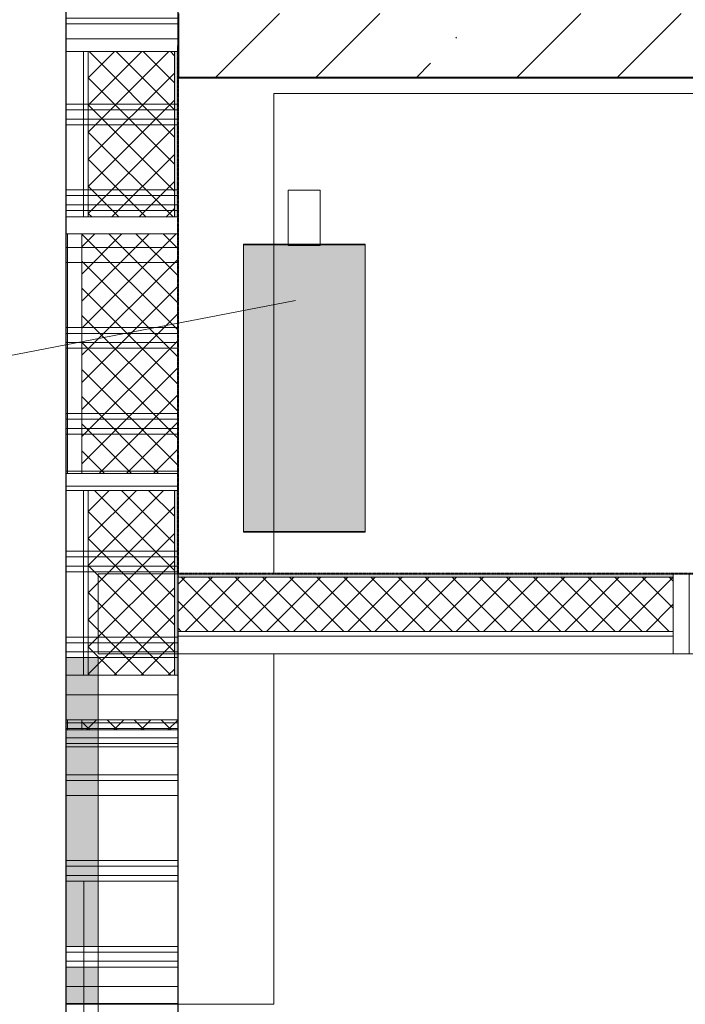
# Model space of a CAD drawing. Header units: millimetres. Extents: x 105028 to 874735, y -568483 to 191941.
# Tile 70 of 135: x 334318 to 336401, y 153185 to 156269. Entities that reach past the tile are written whole.
import ezdxf

# ---------------------------------------------------------------- set-up
doc = ezdxf.new("R2010")
doc.units = ezdxf.units.MM
doc.linetypes.add('ADSK_Штриховая_ш3 п1_5', pattern=[4.5, 3, -1.5])
doc.linetypes.add('Штрих_3_1_5_', pattern=[4.5, 3, -1.5])
doc.layers.add('_Разделитель помещений_', color=4, linetype='ADSK_Штриховая_ш3 п1_5', lineweight=40, true_color=0x00ffff)
for name, color, linetype, lineweight in [('Арматура воздуховодов', 7, 'Continuous', 18), ('Импосты витража', 7, 'Continuous', 18), ('Марки арматуры воздуховодов', 7, 'Continuous', 20), ('Панели витража', 252, 'Continuous', 5), ('Перекрытия', 7, 'Continuous', 18), ('Стены', 7, 'Continuous', 18), ('Стены разрез', 7, 'Continuous', 40), ('Стены штриховка', 7, 'Continuous', 40)]:
    doc.layers.add(name, color=color, linetype=linetype, lineweight=lineweight)
pattern_1 = [(45, (0, 0), (-42.42640687, 42.42640687), []), (135, (0, 0), (-42.42640687, -42.42640687), [])]

# ---------------------------------------------------------------- blocks, each defined once
blk = doc.blocks.new('135_SLK_K2_AR_rvt-1-К2_L02_5_400__Задание СС')
at = {"layer": '_Разделитель помещений_', "linetype": 'Штрих_3_1_5_'}
for p, q in [((-12386314.2, 9982455.7), (-12386314.2, 9984110.7)), ((-12377714.2, 9982455.7), (-12386314.2, 9982455.7))]:
    blk.add_line(p, q, dxfattribs=at)
at = {"layer": 'Перекрытия'}
for p, q in [((-12386314.2, 9984010.7), (-12382664.2, 9984010.7)), ((-12386314.2, 9982455.7), (-12386314.2, 9984010.7)), ((-12382664.2, 9984010.7), (-12386314.2, 9984010.7)), ((-12386314.2, 9984010.7), (-12386314.2, 9982455.7)), ((-12368714.2, 9982455.7), (-12386314.2, 9982455.7)), ((-12386314.2, 9982455.7), (-12368714.2, 9982455.7))]:
    blk.add_line(p, q, dxfattribs=at)
blk = doc.blocks.new('135_SLK_K1-2-3_KR_rvt-1-К2_L02_5_400__Задание СС')
at = {"layer": 'Стены разрез', "lineweight": 9}
h = blk.add_hatch(dxfattribs=at)
h.set_pattern_fill('FP_6', color=256, style=0, pattern_type=2)
h.set_pattern_definition([(45, (0, 0), (-314.308964, 314.308964), []), (45, (314.3, 0), (-314.308964, 314.308964), [555.625, -111.125, 3.353, -107.772])])
h.paths.add_polyline_path([(-12382664.2, 9984010.7), (-12382664.2, 9984210.7), (-12386314.2, 9984210.7), (-12386314.2, 9984010.7), (-12384944.6, 9984010.7)])
at = {"layer": 'Перекрытия'}
for p, q in [((-12386314.2, 10017160.7), (-12386314.2, 9982455.7)), ((-12386314.2, 9982455.7), (-12386314.2, 9984210.7)), ((-12368714.2, 9982455.7), (-12386314.2, 9982455.7)), ((-12386314.2, 9982455.7), (-12368714.2, 9982455.7))]:
    blk.add_line(p, q, dxfattribs=at)
at = {"layer": 'Стены разрез'}
for p, q in [((-12386314.2, 9984210.7), (-12386314.2, 9984010.7)), ((-12386314.2, 9984010.7), (-12382664.2, 9984010.7))]:
    blk.add_line(p, q, dxfattribs=at)
blk = doc.blocks.new('Rectangular Mullion - R_StandardFrame_50Wx250H-4645611-К2_L02_5_400__Задание СС')
at = {"layer": 'Импосты витража', "lineweight": 5}
for p, q in [((-12372114.2, 9982455.7), (-12370289.2, 9982455.7)), ((-12372114.2, 9982455.7), (-12370289.2, 9982455.7)), ((-12370289.2, 9982205.7), (-12372114.2, 9982205.7)), ((-12372114.2, 9982205.7), (-12370289.2, 9982205.7))]:
    blk.add_line(p, q, dxfattribs=at)
blk = doc.blocks.new('Rectangular Mullion - R_StandardFrame_50Wx250H-5248137-К2_L02_5_400__Задание СС')
at = {"layer": 'Импосты витража', "lineweight": 5}
for p, q in [((-12386564.2, 9982205.7), (-12386564.2, 9982455.7)), ((-12386564.2, 9982455.7), (-12386564.2, 9982205.7)), ((-12386564.2, 9982455.7), (-12384739.2, 9982455.7)), ((-12386564.2, 9982455.7), (-12384739.2, 9982455.7)), ((-12384739.2, 9982205.7), (-12386564.2, 9982205.7)), ((-12386564.2, 9982205.7), (-12384739.2, 9982205.7))]:
    blk.add_line(p, q, dxfattribs=at)
blk = doc.blocks.new('Rectangular Mullion - R_InvisibleFrame_50Wx250H-5146803-К2_L02_5_400__Задание СС')
at = {"layer": 'Импосты витража', "lineweight": 5}
for p, q in [((-25, 0), (-25, 250)), ((-25, 250), (25, 250)), ((25, 250), (-25, 250)), ((-25, 250), (-25, 0)), ((25, 250), (25, 0)), ((25, 0), (25, 250)), ((25, 0), (-25, 0)), ((-25, 0), (25, 0))]:
    blk.add_line(p, q, dxfattribs=at)
blk = doc.blocks.new('System Panel - A_PAN_Glass_Холодное-5728223-К2_L02_5_400__Задание СС')
at = {"layer": 'Панели витража', "lineweight": 5}
h = blk.add_hatch(dxfattribs=at)
h.set_pattern_fill('FP_34', color=256, style=0, pattern_type=2)
h.set_pattern_definition([(0, (0, 8699762.27), (222.25, 79.647), [111.125, -333.375]), (90, (55.56, 8699742.36), (-222.25, 79.647), [39.824, -119.471])])
h.paths.add_polyline_path([(-12386609.2, 9981242.3), (-12386609.2, 9981289), (-12386664.2, 9981289), (-12386664.2, 9981242.3)])
h = blk.add_hatch(dxfattribs=at)
h.set_pattern_fill('FP_35', color=256, style=0, pattern_type=2)
h.set_pattern_definition([(0, (0, 1281480.07), (222.25, 207.488), [111.125, -333.375]), (90, (55.56, 1281428.2), (-222.25, 207.488), [103.744, -311.232])])
h.paths.add_polyline_path([(-12386609.2, 9980588.8), (-12386609.2, 9981110.3), (-12386664.2, 9981110.3), (-12386664.2, 9980588.8)])
h.paths.add_polyline_path([(-12386664.2, 9981224.4), (-12386609.2, 9981224.4), (-12386609.2, 9981242.3), (-12386664.2, 9981242.3)])
for p, q in [((-12386664.2, 9981242.3), (-12386664.2, 9981493.2)), ((-12386664.2, 9981493.2), (-12386664.2, 9980839.7)), ((-12386664.2, 9981493.2), (-12386609.2, 9981493.2)), ((-12386609.2, 9980839.7), (-12386609.2, 9981493.2)), ((-12386609.2, 9981493.2), (-12386609.2, 9981242.3)), ((-12386664.2, 9980588.8), (-12386664.2, 9981242.3)), ((-12386664.2, 9981242.3), (-12386609.2, 9981242.3)), ((-12386609.2, 9981242.3), (-12386609.2, 9980588.8)), ((-12386664.2, 9980839.7), (-12386664.2, 9980588.8)), ((-12386609.2, 9980839.7), (-12386664.2, 9980839.7)), ((-12386609.2, 9980588.8), (-12386609.2, 9980839.7)), ((-12386664.2, 9980588.8), (-12386609.2, 9980588.8))]:
    blk.add_line(p, q, dxfattribs=at)
blk = doc.blocks.new('System Panel - A_PAN_ALU_Темный_100_Тонкая панель_Вынос2-5728224-К2_L02_5_400__Задание СС')
at = {"layer": 'Панели витража', "lineweight": 5, "true_color": 0xdbdbdb}
blk.add_hatch(color=254, dxfattribs=at).paths.add_polyline_path([(-12386595.2, 9981942.5), (-12386564.2, 9981942.5), (-12386564.2, 9982193.4), (-12386664.2, 9982193.4), (-12386664.2, 9981942.5), (-12386615.2, 9981942.5)])
h = blk.add_hatch(color=254, dxfattribs=at)
h.paths.add_polyline_path([(-12386664.2, 9981289), (-12386564.2, 9981289), (-12386564.2, 9981913.7), (-12386664.2, 9981913.7)])
h.paths.add_polyline_path([(-12386564.2, 9981924.6), (-12386564.2, 9981942.5), (-12386664.2, 9981942.5), (-12386664.2, 9981924.6)])
at = {"layer": 'Панели витража', "lineweight": 5}
for p, q in [((-12386664.2, 9981942.5), (-12386664.2, 9982193.4)), ((-12386664.2, 9982193.4), (-12386664.2, 9981539.9)), ((-12386664.2, 9982193.4), (-12386564.2, 9982193.4)), ((-12386564.2, 9981539.9), (-12386564.2, 9982193.4)), ((-12386564.2, 9982193.4), (-12386564.2, 9981942.5)), ((-12386664.2, 9981289), (-12386664.2, 9981942.5)), ((-12386664.2, 9981942.5), (-12386564.2, 9981942.5)), ((-12386564.2, 9981942.5), (-12386564.2, 9981289)), ((-12386664.2, 9981539.9), (-12386664.2, 9981289)), ((-12386564.2, 9981539.9), (-12386664.2, 9981539.9)), ((-12386564.2, 9981289), (-12386564.2, 9981539.9)), ((-12386664.2, 9981289), (-12386564.2, 9981289))]:
    blk.add_line(p, q, dxfattribs=at)
blk = doc.blocks.new('System Panel - A_PAN_ALU_Темный_100_Тонкая панель_Вынос2-V57-К2_L02_5_400__Задание СС')
at = {"layer": 'Панели витража', "lineweight": 5, "true_color": 0xdbdbdb}
blk.add_hatch(color=254, dxfattribs=at).paths.add_polyline_path([(-12386664.2, 9981110.3), (-12386564.2, 9981110.3), (-12386564.2, 9981224.4), (-12386664.2, 9981224.4)])
at = {"layer": 'Панели витража', "lineweight": 5}
for p, q in [((-12386664.2, 9981224.4), (-12386564.2, 9981224.4)), ((-12386664.2, 9981110.3), (-12386664.2, 9981224.4)), ((-12386664.2, 9981224.4), (-12386664.2, 9980570.9)), ((-12386564.2, 9980570.9), (-12386564.2, 9981224.4)), ((-12386564.2, 9981224.4), (-12386564.2, 9981110.3)), ((-12386564.2, 9981110.3), (-12386664.2, 9981110.3)), ((-12386664.2, 9981110.3), (-12386664.2, 9980360.5)), ((-12386564.2, 9980360.5), (-12386564.2, 9981110.3)), ((-12386564.2, 9980570.9), (-12386664.2, 9980570.9)), ((-12386664.2, 9980570.9), (-12386664.2, 9980360.5)), ((-12386564.2, 9980360.5), (-12386564.2, 9980570.9)), ((-12386664.2, 9980360.5), (-12386564.2, 9980360.5))]:
    blk.add_line(p, q, dxfattribs=at)
blk = doc.blocks.new('System Panel - A_PAN_ALU_Темный_100_Тонкая панель_Вынос2-V58-К2_L02_5_400__Задание СС')
at = {"layer": 'Панели витража', "lineweight": 5, "true_color": 0xdbdbdb}
blk.add_hatch(color=254, dxfattribs=at).paths.add_polyline_path([(-12386564.2, 9981913.7), (-12386564.2, 9981924.6), (-12386664.2, 9981924.6), (-12386664.2, 9981913.7)])
at = {"layer": 'Панели витража', "lineweight": 5}
for p, q in [((-12386664.2, 9981924.6), (-12386564.2, 9981924.6)), ((-12386664.2, 9981913.7), (-12386664.2, 9981924.6)), ((-12386664.2, 9981924.6), (-12386664.2, 9981271.1)), ((-12386564.2, 9981913.7), (-12386664.2, 9981913.7)), ((-12386664.2, 9981913.7), (-12386664.2, 9981163.9)), ((-12386564.2, 9981271.1), (-12386564.2, 9981924.6)), ((-12386564.2, 9981924.6), (-12386564.2, 9981913.7)), ((-12386564.2, 9981163.9), (-12386564.2, 9981913.7)), ((-12386564.2, 9981271.1), (-12386664.2, 9981271.1)), ((-12386664.2, 9981271.1), (-12386664.2, 9981163.9)), ((-12386564.2, 9981163.9), (-12386564.2, 9981271.1)), ((-12386664.2, 9981163.9), (-12386564.2, 9981163.9))]:
    blk.add_line(p, q, dxfattribs=at)
blk = doc.blocks.new('Rectangular Mullion - R_InvisibleFrame_50Wx350H-5583513-К2_L02_5_400__Задание СС')
at = {"layer": 'Импосты витража', "lineweight": 5}
for p, q in [((-12386664.2, 9984849.4), (-12386664.2, 9984831.5)), ((-12386314.2, 9984849.4), (-12386664.2, 9984849.4)), ((-12386664.2, 9984849.4), (-12386664.2, 9984195.9)), ((-12386314.2, 9984831.5), (-12386314.2, 9984849.4)), ((-12386314.2, 9984195.9), (-12386314.2, 9984849.4)), ((-12386664.2, 9984831.5), (-12386314.2, 9984831.5)), ((-12386664.2, 9984178), (-12386664.2, 9984831.5)), ((-12386314.2, 9984178), (-12386314.2, 9984831.5)), ((-12386664.2, 9984195.9), (-12386314.2, 9984195.9)), ((-12386664.2, 9984178), (-12386664.2, 9984195.9)), ((-12386314.2, 9984195.9), (-12386314.2, 9984178)), ((-12386314.2, 9984178), (-12386664.2, 9984178))]:
    blk.add_line(p, q, dxfattribs=at)
blk = doc.blocks.new('Rectangular Mullion - R_InvisibleFrame_50Wx350H-V61-К2_L02_5_400__Задание СС')
at = {"layer": 'Импосты витража', "lineweight": 5}
for p, q in [((-12386664.2, 9984231), (-12386664.2, 9984091.4)), ((-12386314.2, 9984231), (-12386664.2, 9984231)), ((-12386664.2, 9984231), (-12386664.2, 9983658.4)), ((-12386314.2, 9984091.4), (-12386314.2, 9984231)), ((-12386314.2, 9983658.4), (-12386314.2, 9984231)), ((-12386664.2, 9984091.4), (-12386314.2, 9984091.4)), ((-12386664.2, 9983640.4), (-12386664.2, 9984091.4)), ((-12386314.2, 9983640.4), (-12386314.2, 9984091.4)), ((-12386664.2, 9983658.4), (-12386314.2, 9983658.4)), ((-12386664.2, 9983640.4), (-12386664.2, 9983658.4)), ((-12386314.2, 9983640.4), (-12386664.2, 9983640.4)), ((-12386314.2, 9983658.4), (-12386314.2, 9983640.4))]:
    blk.add_line(p, q, dxfattribs=at)
blk = doc.blocks.new('Rectangular Mullion - R_InvisibleFrame_50Wx350H-V66-К2_L02_5_400__Задание СС')
at = {"layer": 'Импосты витража', "lineweight": 5}
for p, q in [((-12386664.2, 9983574), (-12386664.2, 9983649.4)), ((-12386314.2, 9983574), (-12386314.2, 9983649.4)), ((-12386664.2, 9983602.7), (-12386664.2, 9983520.4)), ((-12386314.2, 9983520.4), (-12386314.2, 9983602.7)), ((-12386664.2, 9983574), (-12386664.2, 9983520.4)), ((-12386314.2, 9983574), (-12386664.2, 9983574)), ((-12386314.2, 9983520.4), (-12386314.2, 9983574)), ((-12386664.2, 9983520.4), (-12386314.2, 9983520.4))]:
    blk.add_line(p, q, dxfattribs=at)
blk = doc.blocks.new('Rectangular Mullion - R_InvisibleFrame_50Wx350H-V67-К2_L02_5_400__Задание СС')
at = {"layer": 'Импосты витража', "lineweight": 5}
for p, q in [((-12386664.2, 9982138.1), (-12386664.2, 9981998.6)), ((-12386314.2, 9982138.1), (-12386664.2, 9982138.1)), ((-12386664.2, 9982138.1), (-12386664.2, 9981989.2)), ((-12386314.2, 9981998.6), (-12386314.2, 9982138.1)), ((-12386314.2, 9981989.2), (-12386314.2, 9982138.1)), ((-12386664.2, 9981998.6), (-12386314.2, 9981998.6)), ((-12386664.2, 9981971.3), (-12386664.2, 9981998.6)), ((-12386664.2, 9981989.2), (-12386314.2, 9981989.2)), ((-12386664.2, 9981971.3), (-12386664.2, 9981989.2)), ((-12386314.2, 9981971.3), (-12386314.2, 9981998.6)), ((-12386314.2, 9981989.2), (-12386314.2, 9981971.3)), ((-12386314.2, 9981971.3), (-12386664.2, 9981971.3))]:
    blk.add_line(p, q, dxfattribs=at)
blk = doc.blocks.new('Rectangular Mullion - R_InvisibleFrame_50Wx350H-V69-К2_L02_5_400__Задание СС')
at = {"layer": 'Импосты витража', "lineweight": 5}
for p, q in [((-12386664.2, 9982517.8), (-12386664.2, 9982786.6)), ((-12386314.2, 9982517.8), (-12386314.2, 9982786.6)), ((-12386664.2, 9982739.9), (-12386664.2, 9982471.1)), ((-12386314.2, 9982471.1), (-12386314.2, 9982739.9))]:
    blk.add_line(p, q, dxfattribs=at)
blk = doc.blocks.new('Rectangular Mullion - R_InvisibleFrame_50Wx350H-V70-К2_L02_5_400__Задание СС')
at = {"layer": 'Импосты витража', "lineweight": 5}
for p, q in [((-12386664.2, 9982770.6), (-12386664.2, 9982949.2)), ((-12386314.2, 9982770.6), (-12386314.2, 9982949.2)), ((-12386664.2, 9982902.5), (-12386664.2, 9982717.1)), ((-12386314.2, 9982717.1), (-12386314.2, 9982902.5)), ((-12386664.2, 9982770.6), (-12386664.2, 9982717.1)), ((-12386314.2, 9982770.6), (-12386664.2, 9982770.6)), ((-12386314.2, 9982717.1), (-12386314.2, 9982770.6)), ((-12386664.2, 9982717.1), (-12386314.2, 9982717.1))]:
    blk.add_line(p, q, dxfattribs=at)
blk = doc.blocks.new('Rectangular Mullion - R_InvisibleFrame_50Wx350H-V72-К2_L02_5_400__Задание СС')
at = {"layer": 'Импосты витража', "lineweight": 5}
for p, q in [((-12386664.2, 9981163.9), (-12386664.2, 9981280.1)), ((-12386314.2, 9981163.9), (-12386314.2, 9981280.1)), ((-12386664.2, 9981233.4), (-12386664.2, 9981110.3)), ((-12386314.2, 9981110.3), (-12386314.2, 9981233.4)), ((-12386664.2, 9981163.9), (-12386664.2, 9981110.3)), ((-12386314.2, 9981163.9), (-12386664.2, 9981163.9)), ((-12386314.2, 9981110.3), (-12386314.2, 9981163.9)), ((-12386664.2, 9981110.3), (-12386314.2, 9981110.3))]:
    blk.add_line(p, q, dxfattribs=at)
blk = doc.blocks.new('Rectangular Mullion - R_InvisibleFrame_50Wx350H-V73-К2_L02_5_400__Задание СС')
at = {"layer": 'Импосты витража', "lineweight": 5}
for p, q in [((-12386664.2, 9981967.3), (-12386664.2, 9981980.2)), ((-12386314.2, 9981967.3), (-12386314.2, 9981980.2)), ((-12386664.2, 9981967.3), (-12386664.2, 9981913.7)), ((-12386314.2, 9981967.3), (-12386664.2, 9981967.3)), ((-12386314.2, 9981913.7), (-12386314.2, 9981967.3)), ((-12386664.2, 9981933.6), (-12386664.2, 9981913.7)), ((-12386664.2, 9981913.7), (-12386314.2, 9981913.7)), ((-12386314.2, 9981913.7), (-12386314.2, 9981933.6))]:
    blk.add_line(p, q, dxfattribs=at)
blk = doc.blocks.new('135_SLK_K2_AR_FCD_rvt-1-К2_L02_5_400__Задание СС')
at = {"layer": 'Стены разрез', "lineweight": 5}
h = blk.add_hatch(dxfattribs=at)
h.set_pattern_fill('FP_23', color=256, style=0, pattern_type=2)
h.set_pattern_definition(pattern_1)
h.paths.add_polyline_path([(-12386325.2, 9983574), (-12386325.2, 9984091.4), (-12386595.2, 9984091.4), (-12386595.2, 9983574)])
at = {"layer": 'Стены разрез', "lineweight": 18, "true_color": 0xe1dccd}
for points in [[(-12386315.2, 9983574), (-12386315.2, 9984091.4), (-12386325.2, 9984091.4), (-12386325.2, 9983574)], [(-12386325.2, 9982138.1), (-12386315.2, 9982138.1), (-12386315.2, 9982717.1), (-12386325.2, 9982717.1)], [(-12384764.2, 9982445.7), (-12384764.2, 9982455.7), (-12386315.2, 9982455.7), (-12386315.2, 9982445.7), (-12384944.6, 9982445.7)]]:
    blk.add_hatch(color=254, dxfattribs=at).paths.add_polyline_path(points)
at = {"layer": 'Стены разрез', "lineweight": 5}
h = blk.add_hatch(dxfattribs=at)
h.set_pattern_fill('FP_23', color=256, style=0, pattern_type=2)
h.set_pattern_definition(pattern_1)
h.paths.add_polyline_path([(-12386615.2, 9982770.6), (-12386315.2, 9982770.6), (-12386315.2, 9983520.4), (-12386615.2, 9983520.4), (-12386615.2, 9983432.8)])
h = blk.add_hatch(dxfattribs=at)
h.set_pattern_fill('FP_23', color=256, style=0, pattern_type=2)
h.set_pattern_definition(pattern_1)
h.paths.add_polyline_path([(-12386325.2, 9982138.1), (-12386325.2, 9982717.1), (-12386595.2, 9982717.1), (-12386595.2, 9982138.1)])
h = blk.add_hatch(dxfattribs=at)
h.set_pattern_fill('FP_23', color=256, style=0, pattern_type=2)
h.set_pattern_definition(pattern_1)
h.paths.add_polyline_path([(-12384764.2, 9982275.7), (-12384764.2, 9982445.7), (-12386315.2, 9982445.7), (-12386315.2, 9982275.7), (-12384944.6, 9982275.7)])
h = blk.add_hatch(dxfattribs=at)
h.set_pattern_fill('FP_23', color=256, style=0, pattern_type=2)
h.set_pattern_definition(pattern_1)
h.paths.add_polyline_path([(-12386615.2, 9981967.3), (-12386315.2, 9981967.3), (-12386315.2, 9981998.6), (-12386615.2, 9981998.6)])
at = {"layer": 'Перекрытия', "lineweight": 5}
for p, q in [((-12386014.2, 9982455.7), (-12386014.2, 9983960.7)), ((-12386014.2, 9983960.7), (-12383034.2, 9983960.7)), ((-12383034.2, 9983960.7), (-12386014.2, 9983960.7)), ((-12386014.2, 9983960.7), (-12386014.2, 9982455.7)), ((-12383034.2, 9982455.7), (-12386014.2, 9982455.7)), ((-12386014.2, 9982455.7), (-12383034.2, 9982455.7)), ((-12386314.2, 9981107.6), (-12386314.2, 9982205.7)), ((-12386314.2, 9982205.7), (-12386014.2, 9982205.7)), ((-12386014.2, 9982205.7), (-12386314.2, 9982205.7)), ((-12386314.2, 9982205.7), (-12386314.2, 9981107.6)), ((-12386014.2, 9982205.7), (-12386014.2, 9981107.6)), ((-12386014.2, 9981107.6), (-12386014.2, 9982205.7)), ((-12386014.2, 9981107.6), (-12386314.2, 9981107.6)), ((-12386314.2, 9981107.6), (-12386014.2, 9981107.6))]:
    blk.add_line(p, q, dxfattribs=at)
at = {"layer": 'Стены', "lineweight": 5}
for p, q in [((-12386665.2, 9984831.5), (-12386665.2, 9984178)), ((-12386315.2, 9984178), (-12386315.2, 9984831.5)), ((-12386665.2, 9983927.1), (-12386665.2, 9984580.6)), ((-12386315.2, 9984580.6), (-12386315.2, 9983927.1)), ((-12386665.2, 9984562.7), (-12386665.2, 9983909.2)), ((-12386315.2, 9983909.2), (-12386315.2, 9984562.7)), ((-12386665.2, 9983658.4), (-12386665.2, 9984231)), ((-12386315.2, 9984231), (-12386315.2, 9983658.4)), ((-12386665.2, 9984178), (-12386665.2, 9983927.1)), ((-12386315.2, 9984178), (-12386665.2, 9984178)), ((-12386315.2, 9983927.1), (-12386315.2, 9984178)), ((-12386665.2, 9984131.3), (-12386665.2, 9983477.8)), ((-12386665.2, 9983880.4), (-12386665.2, 9984131.3)), ((-12386665.2, 9984131.3), (-12386315.2, 9984131.3)), ((-12386315.2, 9983477.8), (-12386315.2, 9984131.3)), ((-12386315.2, 9984131.3), (-12386315.2, 9983880.4)), ((-12386665.2, 9984091.4), (-12386665.2, 9983640.4)), ((-12386315.2, 9983640.4), (-12386315.2, 9984091.4)), ((-12386665.2, 9983927.1), (-12386315.2, 9983927.1)), ((-12386315.2, 9983909.2), (-12386665.2, 9983909.2)), ((-12386665.2, 9983909.2), (-12386665.2, 9983658.4)), ((-12386315.2, 9983658.4), (-12386315.2, 9983909.2)), ((-12386665.2, 9983226.9), (-12386665.2, 9983880.4)), ((-12386665.2, 9983880.4), (-12386315.2, 9983880.4)), ((-12386665.2, 9983862.5), (-12386665.2, 9983209)), ((-12386665.2, 9983611.7), (-12386665.2, 9983862.5)), ((-12386665.2, 9983862.5), (-12386315.2, 9983862.5)), ((-12386315.2, 9983880.4), (-12386315.2, 9983226.9)), ((-12386315.2, 9983209), (-12386315.2, 9983862.5)), ((-12386315.2, 9983862.5), (-12386315.2, 9983611.7)), ((-12386665.2, 9983658.4), (-12386315.2, 9983658.4)), ((-12386315.2, 9983640.4), (-12386665.2, 9983640.4)), ((-12386665.2, 9983640.4), (-12386665.2, 9983574)), ((-12386315.2, 9983574), (-12386315.2, 9983640.4)), ((-12386665.2, 9982958.2), (-12386665.2, 9983611.7)), ((-12386665.2, 9983611.7), (-12386315.2, 9983611.7)), ((-12386315.2, 9983611.7), (-12386315.2, 9982958.2)), ((-12386665.2, 9983593.8), (-12386315.2, 9983593.8)), ((-12386665.2, 9983593.8), (-12386665.2, 9982940.2)), ((-12386665.2, 9983520.4), (-12386665.2, 9983593.8)), ((-12386315.2, 9982940.2), (-12386315.2, 9983593.8)), ((-12386315.2, 9983593.8), (-12386315.2, 9983520.4)), ((-12386665.2, 9983477.8), (-12386665.2, 9983226.9)), ((-12386315.2, 9983477.8), (-12386665.2, 9983477.8)), ((-12386315.2, 9983226.9), (-12386315.2, 9983477.8)), ((-12386665.2, 9983431.1), (-12386665.2, 9982777.6)), ((-12386665.2, 9983180.3), (-12386665.2, 9983431.1)), ((-12386665.2, 9983431.1), (-12386315.2, 9983431.1)), ((-12386315.2, 9982777.6), (-12386315.2, 9983431.1)), ((-12386315.2, 9983431.1), (-12386315.2, 9983180.3)), ((-12386665.2, 9983226.9), (-12386315.2, 9983226.9)), ((-12386665.2, 9983209), (-12386665.2, 9982958.2)), ((-12386315.2, 9983209), (-12386665.2, 9983209)), ((-12386315.2, 9982958.2), (-12386315.2, 9983209)), ((-12386665.2, 9982526.8), (-12386665.2, 9983180.3)), ((-12386665.2, 9983180.3), (-12386315.2, 9983180.3)), ((-12386315.2, 9983180.3), (-12386315.2, 9982526.8)), ((-12386665.2, 9983162.3), (-12386665.2, 9982508.8)), ((-12386665.2, 9982911.5), (-12386665.2, 9983162.3)), ((-12386665.2, 9983162.3), (-12386315.2, 9983162.3)), ((-12386315.2, 9982508.8), (-12386315.2, 9983162.3)), ((-12386315.2, 9983162.3), (-12386315.2, 9982911.5)), ((-12386665.2, 9982958.2), (-12386315.2, 9982958.2)), ((-12386315.2, 9982940.2), (-12386665.2, 9982940.2)), ((-12386665.2, 9982940.2), (-12386665.2, 9982770.6)), ((-12386315.2, 9982770.6), (-12386315.2, 9982940.2)), ((-12386665.2, 9982258), (-12386665.2, 9982911.5)), ((-12386665.2, 9982911.5), (-12386315.2, 9982911.5)), ((-12386315.2, 9982911.5), (-12386315.2, 9982258)), ((-12386665.2, 9982893.6), (-12386315.2, 9982893.6)), ((-12386665.2, 9982893.6), (-12386665.2, 9982240.1)), ((-12386665.2, 9982717.1), (-12386665.2, 9982893.6)), ((-12386315.2, 9982240.1), (-12386315.2, 9982893.6)), ((-12386315.2, 9982893.6), (-12386315.2, 9982717.1)), ((-12386665.2, 9982777.6), (-12386665.2, 9982526.8)), ((-12386315.2, 9982777.6), (-12386665.2, 9982777.6)), ((-12386315.2, 9982526.8), (-12386315.2, 9982777.6)), ((-12386665.2, 9982730.9), (-12386665.2, 9982077.4)), ((-12386665.2, 9982480.1), (-12386665.2, 9982730.9)), ((-12386665.2, 9982730.9), (-12386315.2, 9982730.9)), ((-12386315.2, 9982077.4), (-12386315.2, 9982730.9)), ((-12386315.2, 9982730.9), (-12386315.2, 9982480.1)), ((-12386665.2, 9982526.8), (-12386315.2, 9982526.8)), ((-12386665.2, 9982508.8), (-12386665.2, 9982258)), ((-12386315.2, 9982508.8), (-12386665.2, 9982508.8)), ((-12386315.2, 9982258), (-12386315.2, 9982508.8)), ((-12386665.2, 9981826.6), (-12386665.2, 9982480.1)), ((-12386665.2, 9982480.1), (-12386315.2, 9982480.1)), ((-12386315.2, 9982480.1), (-12386315.2, 9981826.6)), ((-12386665.2, 9982462.2), (-12386665.2, 9981808.7)), ((-12386665.2, 9982211.3), (-12386665.2, 9982462.2)), ((-12386665.2, 9982462.2), (-12386315.2, 9982462.2)), ((-12386315.2, 9981808.7), (-12386315.2, 9982462.2)), ((-12386315.2, 9982462.2), (-12386315.2, 9982211.3)), ((-12384764.2, 9982455.7), (-12386315.2, 9982455.7)), ((-12386315.2, 9982205.7), (-12386315.2, 9982455.7)), ((-12384764.2, 9982455.7), (-12384764.2, 9982205.7)), ((-12386665.2, 9982258), (-12386315.2, 9982258)), ((-12386315.2, 9982240.1), (-12386665.2, 9982240.1)), ((-12386665.2, 9982240.1), (-12386665.2, 9981989.2)), ((-12386315.2, 9981989.2), (-12386315.2, 9982240.1)), ((-12386665.2, 9981557.8), (-12386665.2, 9982211.3)), ((-12386665.2, 9982211.3), (-12386315.2, 9982211.3)), ((-12386315.2, 9982211.3), (-12386315.2, 9981557.8)), ((-12386315.2, 9982205.7), (-12384764.2, 9982205.7)), ((-12386665.2, 9981989.2), (-12386665.2, 9982138.1)), ((-12386315.2, 9982138.1), (-12386315.2, 9981989.2)), ((-12386665.2, 9982077.4), (-12386665.2, 9981826.6)), ((-12386315.2, 9982077.4), (-12386665.2, 9982077.4)), ((-12386315.2, 9981826.6), (-12386315.2, 9982077.4)), ((-12386665.2, 9981998.6), (-12386665.2, 9981971.3)), ((-12386665.2, 9981989.2), (-12386315.2, 9981989.2)), ((-12386315.2, 9981971.3), (-12386315.2, 9981998.6)), ((-12386315.2, 9981971.3), (-12386665.2, 9981971.3)), ((-12386665.2, 9981971.3), (-12386665.2, 9981967.3)), ((-12386315.2, 9981967.3), (-12386315.2, 9981971.3)), ((-12386665.2, 9981826.6), (-12386315.2, 9981826.6)), ((-12386665.2, 9981808.7), (-12386665.2, 9981557.8)), ((-12386315.2, 9981808.7), (-12386665.2, 9981808.7)), ((-12386315.2, 9981557.8), (-12386315.2, 9981808.7)), ((-12386665.2, 9981762), (-12386665.2, 9981108.5)), ((-12386665.2, 9981511.1), (-12386665.2, 9981762)), ((-12386665.2, 9981762), (-12386315.2, 9981762)), ((-12386315.2, 9981108.5), (-12386315.2, 9981762)), ((-12386315.2, 9981762), (-12386315.2, 9981511.1)), ((-12386665.2, 9981557.8), (-12386315.2, 9981557.8)), ((-12386665.2, 9980857.6), (-12386665.2, 9981511.1)), ((-12386665.2, 9981511.1), (-12386315.2, 9981511.1)), ((-12386315.2, 9981511.1), (-12386315.2, 9980857.6)), ((-12386665.2, 9981108.5), (-12386665.2, 9980857.6)), ((-12386315.2, 9981108.5), (-12386665.2, 9981108.5)), ((-12386315.2, 9980857.6), (-12386315.2, 9981108.5))]:
    blk.add_line(p, q, dxfattribs=at)
at = {"layer": 'Стены разрез', "lineweight": 9}
for p, q in [((-12386315.2, 9984091.4), (-12386665.2, 9984091.4)), ((-12386665.2, 9984091.4), (-12386665.2, 9983574)), ((-12386315.2, 9983574), (-12386315.2, 9984091.4)), ((-12386665.2, 9983574), (-12386315.2, 9983574)), ((-12386315.2, 9983520.4), (-12386665.2, 9983520.4)), ((-12386665.2, 9983520.4), (-12386665.2, 9982770.6)), ((-12386315.2, 9982770.6), (-12386315.2, 9983520.4)), ((-12386665.2, 9982770.6), (-12386315.2, 9982770.6)), ((-12386315.2, 9982717.1), (-12386665.2, 9982717.1)), ((-12386665.2, 9982717.1), (-12386665.2, 9982138.1)), ((-12386315.2, 9982138.1), (-12386315.2, 9982717.1)), ((-12384764.2, 9982455.7), (-12386315.2, 9982455.7)), ((-12386315.2, 9982455.7), (-12386315.2, 9982205.7)), ((-12384764.2, 9982205.7), (-12384764.2, 9982455.7)), ((-12386315.2, 9982205.7), (-12384764.2, 9982205.7)), ((-12386665.2, 9982138.1), (-12386315.2, 9982138.1)), ((-12386315.2, 9981998.6), (-12386665.2, 9981998.6)), ((-12386665.2, 9981998.6), (-12386665.2, 9981967.3)), ((-12386315.2, 9981967.3), (-12386315.2, 9981998.6)), ((-12386665.2, 9981967.3), (-12386315.2, 9981967.3))]:
    blk.add_line(p, q, dxfattribs=at)
at = {"layer": 'Стены штриховка', "lineweight": 9}
for p, q in [((-12386610.2, 9984091.4), (-12386610.2, 9983574)), ((-12386595.2, 9984091.4), (-12386595.2, 9983574)), ((-12386325.2, 9984091.4), (-12386325.2, 9983574)), ((-12386660.2, 9983520.4), (-12386660.2, 9982770.6)), ((-12386615.2, 9983520.4), (-12386615.2, 9982770.6)), ((-12386610.2, 9982717.1), (-12386610.2, 9982138.1)), ((-12386595.2, 9982717.1), (-12386595.2, 9982138.1)), ((-12386325.2, 9982717.1), (-12386325.2, 9982138.1)), ((-12386315.2, 9982445.7), (-12384764.2, 9982445.7)), ((-12386315.2, 9982275.7), (-12384764.2, 9982275.7)), ((-12386315.2, 9982260.7), (-12384764.2, 9982260.7)), ((-12386660.2, 9981998.6), (-12386660.2, 9981967.3)), ((-12386615.2, 9981998.6), (-12386615.2, 9981967.3))]:
    blk.add_line(p, q, dxfattribs=at)
at = {"layer": 'Импосты витража', "lineweight": 5}
for name, p in [('Rectangular Mullion - R_InvisibleFrame_50Wx350H-5583513-К2_L02_5_400__Задание СС', (0, 0)), ('Rectangular Mullion - R_InvisibleFrame_50Wx350H-5583513-К2_L02_5_400__Задание СС', (0, -268.8)), ('Rectangular Mullion - R_InvisibleFrame_50Wx350H-V61-К2_L02_5_400__Задание СС', (0, 0)), ('Rectangular Mullion - R_InvisibleFrame_50Wx350H-V69-К2_L02_5_400__Задание СС', (0, 1400.4)), ('Rectangular Mullion - R_InvisibleFrame_50Wx350H-V69-К2_L02_5_400__Задание СС', (0, 1131.6)), ('Rectangular Mullion - R_InvisibleFrame_50Wx350H-5583513-К2_L02_5_400__Задание СС', (0, -969)), ('Rectangular Mullion - R_InvisibleFrame_50Wx350H-V66-К2_L02_5_400__Задание СС', (0, 0)), ('Rectangular Mullion - R_InvisibleFrame_50Wx350H-5583513-К2_L02_5_400__Задание СС', (0, -1237.7)), ('Rectangular Mullion - R_InvisibleFrame_50Wx350H-V69-К2_L02_5_400__Задание СС', (0, 700.2)), ('Rectangular Mullion - R_InvisibleFrame_50Wx350H-V69-К2_L02_5_400__Задание СС', (0, 431.4)), ('Rectangular Mullion - R_InvisibleFrame_50Wx350H-5583513-К2_L02_5_400__Задание СС', (0, -1669.1)), ('Rectangular Mullion - R_InvisibleFrame_50Wx350H-V70-К2_L02_5_400__Задание СС', (0, 0)), ('Rectangular Mullion - R_InvisibleFrame_50Wx350H-5583513-К2_L02_5_400__Задание СС', (0, -1937.9)), ('Rectangular Mullion - R_InvisibleFrame_50Wx350H-V69-К2_L02_5_400__Задание СС', (0, 0)), ('Rectangular Mullion - R_InvisibleFrame_50Wx350H-V69-К2_L02_5_400__Задание СС', (0, -268.8)), ('Rectangular Mullion - R_InvisibleFrame_50Wx350H-5583513-К2_L02_5_400__Задание СС', (0, -2369.3)), ('Rectangular Mullion - R_StandardFrame_50Wx250H-5248137-К2_L02_5_400__Задание СС', (0, 0)), ('Rectangular Mullion - R_StandardFrame_50Wx250H-4645611-К2_L02_5_400__Задание СС', (-12625, 0)), ('Rectangular Mullion - R_InvisibleFrame_50Wx350H-V69-К2_L02_5_400__Задание СС', (0, -537.6)), ('Rectangular Mullion - R_InvisibleFrame_50Wx350H-5583513-К2_L02_5_400__Задание СС', (0, -2638.1)), ('Rectangular Mullion - R_InvisibleFrame_50Wx350H-V67-К2_L02_5_400__Задание СС', (0, 0)), ('Rectangular Mullion - R_InvisibleFrame_50Wx350H-V73-К2_L02_5_400__Задание СС', (0, 0)), ('Rectangular Mullion - R_InvisibleFrame_50Wx350H-5583513-К2_L02_5_400__Задание СС', (0, -2906.9)), ('Rectangular Mullion - R_InvisibleFrame_50Wx350H-V69-К2_L02_5_400__Задание СС', (0, -969)), ('Rectangular Mullion - R_InvisibleFrame_50Wx350H-V69-К2_L02_5_400__Задание СС', (0, -1237.7)), ('Rectangular Mullion - R_InvisibleFrame_50Wx350H-5583513-К2_L02_5_400__Задание СС', (0, -3338.3)), ('Rectangular Mullion - R_InvisibleFrame_50Wx350H-V72-К2_L02_5_400__Задание СС', (0, 0)), ('Rectangular Mullion - R_InvisibleFrame_50Wx350H-5583513-К2_L02_5_400__Задание СС', (0, -3607.1)), ('Rectangular Mullion - R_InvisibleFrame_50Wx350H-V69-К2_L02_5_400__Задание СС', (0, -1669.1))]:
    blk.add_blockref(name, p, dxfattribs=at)
at = {"layer": 'Импосты витража', "lineweight": 5, "extrusion": (0, 0, -1)}
blk.add_blockref('Rectangular Mullion - R_InvisibleFrame_50Wx250H-5146803-К2_L02_5_400__Задание СС', (12384739.2, 9982205.7), dxfattribs=at)
at = {"layer": 'Панели витража', "lineweight": 5}
for name in ['System Panel - A_PAN_ALU_Темный_100_Тонкая панель_Вынос2-5728224-К2_L02_5_400__Задание СС', 'System Panel - A_PAN_ALU_Темный_100_Тонкая панель_Вынос2-V58-К2_L02_5_400__Задание СС', 'System Panel - A_PAN_Glass_Холодное-5728223-К2_L02_5_400__Задание СС', 'System Panel - A_PAN_ALU_Темный_100_Тонкая панель_Вынос2-V57-К2_L02_5_400__Задание СС']:
    blk.add_blockref(name, (0, 0), dxfattribs=at)
blk = doc.blocks.new('Клапан противопожарный круглый Сигмавент - Сигмавент-120-НЗ-_-SVE_МС-10422505-К2_L02_5_400__Задание СС')
at = {"layer": 'Арматура воздуховодов', "true_color": 0x008800}
blk.add_hatch(color=96, dxfattribs=at).paths.add_polyline_path([(190, 450), (190, -450), (-190, -450), (-190, 450)])
blk.add_hatch(color=96, dxfattribs=at).paths.add_polyline_path([(190, 450), (190, -450), (-190, -450), (-190, 450)])
at = {"layer": 'Арматура воздуховодов', "color": 96, "true_color": 0x008800}
for p, q in [((-190, 451), (190, 451)), ((-190, 451), (-190, -451)), ((-190, 451), (-190, -451)), ((-190, 450), (190, 450)), ((-190, -450), (-190, 450)), ((-190, -450), (-190, 450)), ((-190, 450), (190, 450)), ((-190, 450), (-190, -450)), ((-190, 450), (-190, -450)), ((-190, 449), (190, 449)), ((-190, -449), (-190, 449)), ((-190, -449), (-190, 449)), ((190, -451), (190, 451)), ((190, -451), (190, 451)), ((190, 450), (190, -450)), ((190, 450), (190, -450)), ((190, -450), (190, 450)), ((190, -450), (190, 450)), ((190, 449), (190, -449)), ((190, 449), (190, -449)), ((190, -449), (-190, -449)), ((190, -450), (-190, -450)), ((190, -450), (-190, -450)), ((190, -451), (-190, -451)), ((-50, -447.2), (-50, -620)), ((-50, -620), (-50, -447.2)), ((-50, -450), (-50, -447.2)), ((-50, -447.2), (50, -447.2)), ((50, -447.2), (-50, -447.2)), ((50, -450), (-50, -450)), ((50, -447.2), (50, -450)), ((50, -447.2), (50, -620)), ((50, -620), (50, -447.2)), ((50, -620), (-50, -620)), ((50, -620), (-50, -620))]:
    blk.add_line(p, q, dxfattribs=at)

msp = doc.modelspace()

# ---------------------------------------------------------------- linework, layer by layer
at = {"layer": 'Марки арматуры воздуховодов'}
msp.add_line((335180.6, 155389.9), (333688.3, 155102.6), dxfattribs=at)

# ---------------------------------------------------------------- block references
at = {"lineweight": 5}
for name in ['135_SLK_K2_AR_FCD_rvt-1-К2_L02_5_400__Задание СС', '135_SLK_K1-2-3_KR_rvt-1-К2_L02_5_400__Задание СС', '135_SLK_K2_AR_rvt-1-К2_L02_5_400__Задание СС']:
    msp.add_blockref(name, (12721127.3, -9827922.2), dxfattribs=at)
at = {"layer": 'Арматура воздуховодов', "color": 96, "true_color": 0x008800, "extrusion": (0, 0, -1), "rotation": 180}
msp.add_blockref('Клапан противопожарный круглый Сигмавент - Сигмавент-120-НЗ-_-SVE_МС-10422505-К2_L02_5_400__Задание СС', (-335208.3, 155115.1), dxfattribs=at)

doc.saveas('drawing.dxf')
